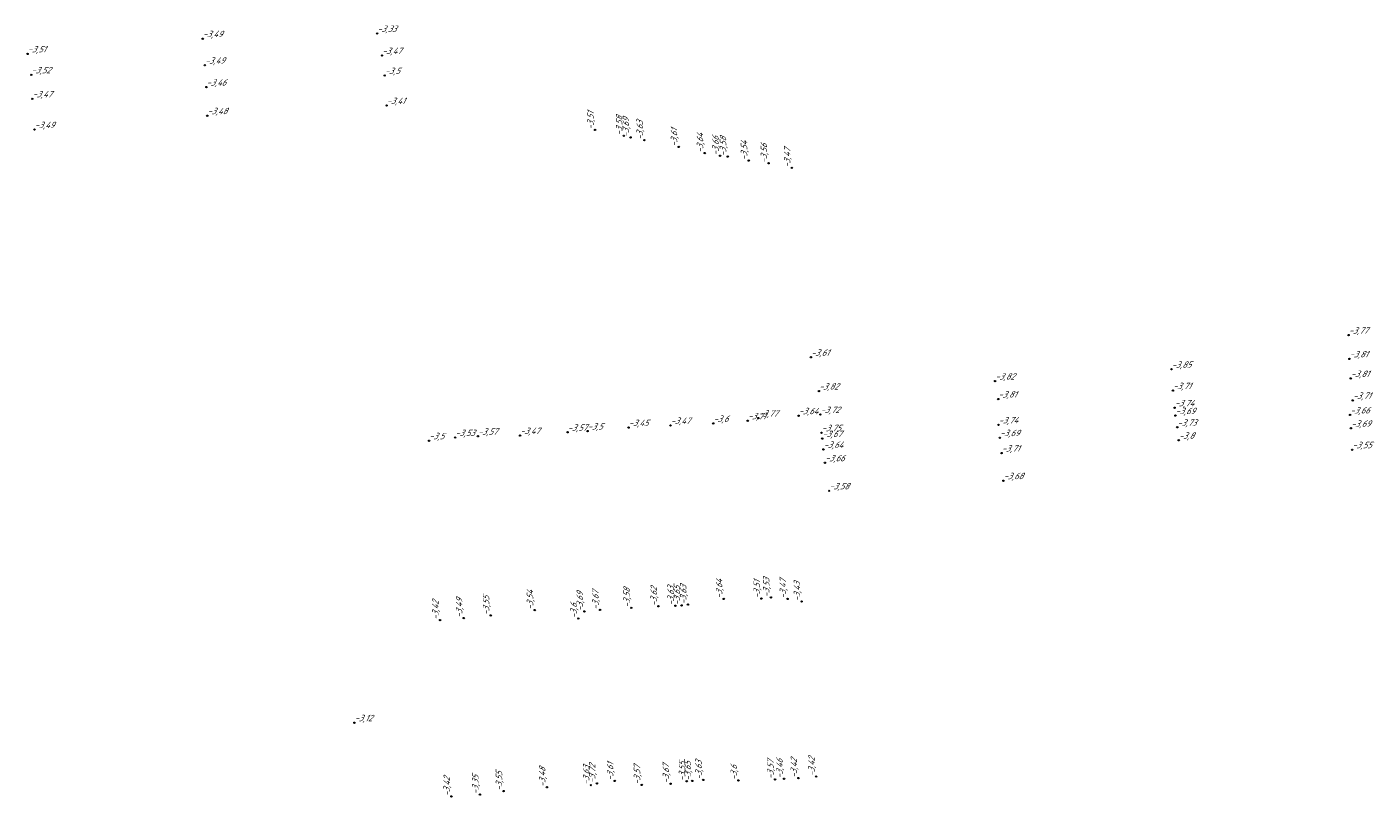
# Model space of a CAD drawing. Header units: metres. Extents: x 162343 to 162665, y 502576 to 502928.
# Tile 17 of 33: x 162589 to 162665, y 502666 to 502710. Entities that reach past the tile are written whole.
import ezdxf

# ---------------------------------------------------------------- set-up
doc = ezdxf.new("R2010")
doc.units = ezdxf.units.M
doc.header["$LTSCALE"] = 0.001
doc.layers.add('B-WE-OG-HOOGTEPUNT-T18', color=7, linetype='Continuous', lineweight=0)
doc.styles.add('Style-Arial', font='arial.ttf')

# ---------------------------------------------------------------- blocks, each defined once
blk = doc.blocks.new('hm_11')
at = {"color": 0, "linetype": 'ByBlock', "lineweight": -2}
blk.add_circle((0, 0), 0.0375, dxfattribs=at)

msp = doc.modelspace()

# ---------------------------------------------------------------- block references
at = {"layer": 'B-WE-OG-HOOGTEPUNT-T18'}
for p in [(162609.02568, 502709.153374), (162599.210615, 502708.858286), (162589.360969, 502708.002402), (162609.293547, 502707.911983), (162589.564927, 502706.822946), (162599.331135, 502707.364161), (162599.419291, 502706.132463), (162609.452858, 502706.785421), (162589.627028, 502705.472588), (162609.557141, 502705.096992), (162599.470758, 502704.523343), (162589.750156, 502703.737934), (162663.678172, 502692.174857), (162633.430747, 502690.930863), (162653.714464, 502690.253834), (162663.72295, 502690.83827), (162643.790935, 502689.589105), (162663.794485, 502689.736729), (162633.877703, 502689.028607), (162653.795416, 502689.05037), (162643.965783, 502688.578664), (162653.887304, 502688.086741), (162663.912405, 502688.503715), (162627.934624, 502687.20801), (162629.87392, 502687.356644), (162630.4756, 502687.507398), (162632.7321, 502687.639374), (162633.962357, 502687.708027), (162643.980665, 502687.122614), (162653.933095, 502687.643182), (162663.758624, 502687.683106), (162613.415277, 502686.409983), (162614.693903, 502686.487488), (162617.063877, 502686.52312), (162619.738289, 502686.709435), (162620.863705, 502686.77897), (162623.170693, 502686.971001), (162625.529766, 502687.095254), (162634.023715, 502686.683134), (162634.065951, 502686.354758), (162644.055909, 502686.404617), (162654.035002, 502686.988795), (162663.809407, 502686.930541), (162611.943862, 502686.232517), (162634.134821, 502685.746481), (162654.122754, 502686.259838), (162663.87724, 502685.726614), (162634.220467, 502684.990184), (162644.15667, 502685.54078), (162634.455632, 502683.412229), (162644.260309, 502683.983603), (162607.747361, 502670.364205)]:
    msp.add_blockref('hm_11', p, dxfattribs=at)
at = {"layer": 'B-WE-OG-HOOGTEPUNT-T18', "rotation": 90}
for p in [(162621.289596, 502703.724958), (162622.903516, 502703.393876), (162623.281964, 502703.305804), (162624.061129, 502703.148029), (162625.990376, 502702.766352), (162627.45344, 502702.422794), (162628.321849, 502702.267092), (162628.748041, 502702.224923), (162629.929873, 502701.996516), (162631.04571, 502701.843164), (162632.355137, 502701.587242), (162628.52617, 502677.332776), (162630.644159, 502677.350176), (162631.179457, 502677.414551), (162632.117716, 502677.329779), (162617.89094, 502676.704012), (162620.688428, 502676.627045), (162621.566814, 502676.707361), (162623.325411, 502676.828508), (162624.848109, 502676.913476), (162625.805141, 502676.946533), (162626.15304, 502676.964839), (162626.509641, 502677.014366), (162632.908491, 502677.184081), (162612.562297, 502676.142394), (162613.900656, 502676.249791), (162615.418174, 502676.401174), (162620.341025, 502676.227601), (162618.576205, 502666.733038), (162621.04792, 502666.847744), (162621.387074, 502666.948971), (162622.393387, 502667.089822), (162623.909659, 502666.866013), (162625.53544, 502666.933391), (162626.442792, 502667.067139), (162626.757664, 502667.086031), (162627.371952, 502667.143398), (162629.350217, 502667.120265), (162631.413784, 502667.172711), (162631.92183, 502667.213195), (162632.727406, 502667.251013), (162633.725638, 502667.334698), (162613.201012, 502666.21595), (162614.809982, 502666.320454), (162616.143829, 502666.518571)]:
    msp.add_blockref('hm_11', p, dxfattribs=at)

# ---------------------------------------------------------------- texts
at = {"layer": 'B-WE-OG-HOOGTEPUNT-T18', "char_height": 0.36, "attachment_point": 7, "style": 'Style-Arial'}
for s, insert in [('{\\fNLCS-ISO|b0|i1|c0|p34;\\Q15;\\C256;-3,49}', (162599.210615, 502708.858286)), ('{\\fNLCS-ISO|b0|i1|c0|p34;\\Q15;\\C256;-3,33}', (162609.02568, 502709.153374)), ('{\\fNLCS-ISO|b0|i1|c0|p34;\\Q15;\\C256;-3,51}', (162589.360969, 502708.002402)), ('{\\fNLCS-ISO|b0|i1|c0|p34;\\Q15;\\C256;-3,49}', (162599.331135, 502707.364161)), ('{\\fNLCS-ISO|b0|i1|c0|p34;\\Q15;\\C256;-3,47}', (162609.293547, 502707.911983)), ('{\\fNLCS-ISO|b0|i1|c0|p34;\\Q15;\\C256;-3,52}', (162589.564927, 502706.822946)), ('{\\fNLCS-ISO|b0|i1|c0|p34;\\Q15;\\C256;-3,5}', (162609.452858, 502706.785421)), ('{\\fNLCS-ISO|b0|i1|c0|p34;\\Q15;\\C256;-3,46}', (162599.419291, 502706.132463)), ('{\\fNLCS-ISO|b0|i1|c0|p34;\\Q15;\\C256;-3,47}', (162589.627028, 502705.472588)), ('{\\fNLCS-ISO|b0|i1|c0|p34;\\Q15;\\C256;-3,41}', (162609.557141, 502705.096992)), ('{\\fNLCS-ISO|b0|i1|c0|p34;\\Q15;\\C256;-3,48}', (162599.470758, 502704.523343)), ('{\\fNLCS-ISO|b0|i1|c0|p34;\\Q15;\\C256;-3,49}', (162589.750156, 502703.737934)), ('{\\fNLCS-ISO|b0|i1|c0|p34;\\Q15;\\C256;-3,77}', (162663.678172, 502692.174857)), ('{\\fNLCS-ISO|b0|i1|c0|p34;\\Q15;\\C256;-3,61}', (162633.430747, 502690.930863)), ('{\\fNLCS-ISO|b0|i1|c0|p34;\\Q15;\\C256;-3,81}', (162663.72295, 502690.83827)), ('{\\fNLCS-ISO|b0|i1|c0|p34;\\Q15;\\C256;-3,85}', (162653.714464, 502690.253834)), ('{\\fNLCS-ISO|b0|i1|c0|p34;\\Q15;\\C256;-3,82}', (162643.790935, 502689.589105)), ('{\\fNLCS-ISO|b0|i1|c0|p34;\\Q15;\\C256;-3,71}', (162653.795416, 502689.05037)), ('{\\fNLCS-ISO|b0|i1|c0|p34;\\Q15;\\C256;-3,81}', (162663.794485, 502689.736729)), ('{\\fNLCS-ISO|b0|i1|c0|p34;\\Q15;\\C256;-3,82}', (162633.877703, 502689.028607)), ('{\\fNLCS-ISO|b0|i1|c0|p34;\\Q15;\\C256;-3,81}', (162643.965783, 502688.578664)), ('{\\fNLCS-ISO|b0|i1|c0|p34;\\Q15;\\C256;-3,71}', (162663.912405, 502688.503715)), ('{\\fNLCS-ISO|b0|i1|c0|p34;\\Q15;\\C256;-3,64}', (162632.7321, 502687.639374)), ('{\\fNLCS-ISO|b0|i1|c0|p34;\\Q15;\\C256;-3,72}', (162633.962357, 502687.708027)), ('{\\fNLCS-ISO|b0|i1|c0|p34;\\Q15;\\C256;-3,74}', (162653.887304, 502688.086741)), ('{\\fNLCS-ISO|b0|i1|c0|p34;\\Q15;\\C256;-3,69}', (162653.933095, 502687.643182)), ('{\\fNLCS-ISO|b0|i1|c0|p34;\\Q15;\\C256;-3,66}', (162663.758624, 502687.683106)), ('{\\fNLCS-ISO|b0|i1|c0|p34;\\Q15;\\C256;-3,5}', (162620.863705, 502686.77897)), ('{\\fNLCS-ISO|b0|i1|c0|p34;\\Q15;\\C256;-3,45}', (162623.170693, 502686.971001)), ('{\\fNLCS-ISO|b0|i1|c0|p34;\\Q15;\\C256;-3,47}', (162625.529766, 502687.095254)), ('{\\fNLCS-ISO|b0|i1|c0|p34;\\Q15;\\C256;-3,6}', (162627.934624, 502687.20801)), ('{\\fNLCS-ISO|b0|i1|c0|p34;\\Q15;\\C256;-3,71}', (162629.87392, 502687.356644)), ('{\\fNLCS-ISO|b0|i1|c0|p34;\\Q15;\\C256;-3,77}', (162630.4756, 502687.507398)), ('{\\fNLCS-ISO|b0|i1|c0|p34;\\Q15;\\C256;-3,74}', (162643.980665, 502687.122614)), ('{\\fNLCS-ISO|b0|i1|c0|p34;\\Q15;\\C256;-3,73}', (162654.035002, 502686.988795)), ('{\\fNLCS-ISO|b0|i1|c0|p34;\\Q15;\\C256;-3,69}', (162663.809407, 502686.930541)), ('{\\fNLCS-ISO|b0|i1|c0|p34;\\Q15;\\C256;-3,5}', (162611.943862, 502686.232517)), ('{\\fNLCS-ISO|b0|i1|c0|p34;\\Q15;\\C256;-3,53}', (162613.415277, 502686.409983)), ('{\\fNLCS-ISO|b0|i1|c0|p34;\\Q15;\\C256;-3,57}', (162614.693903, 502686.487488)), ('{\\fNLCS-ISO|b0|i1|c0|p34;\\Q15;\\C256;-3,47}', (162617.063877, 502686.52312)), ('{\\fNLCS-ISO|b0|i1|c0|p34;\\Q15;\\C256;-3,57}', (162619.738289, 502686.709435)), ('{\\fNLCS-ISO|b0|i1|c0|p34;\\Q15;\\C256;-3,75}', (162634.023715, 502686.683134)), ('{\\fNLCS-ISO|b0|i1|c0|p34;\\Q15;\\C256;-3,67}', (162634.065951, 502686.354758)), ('{\\fNLCS-ISO|b0|i1|c0|p34;\\Q15;\\C256;-3,69}', (162644.055909, 502686.404617)), ('{\\fNLCS-ISO|b0|i1|c0|p34;\\Q15;\\C256;-3,8}', (162654.122754, 502686.259838)), ('{\\fNLCS-ISO|b0|i1|c0|p34;\\Q15;\\C256;-3,64}', (162634.134821, 502685.746481)), ('{\\fNLCS-ISO|b0|i1|c0|p34;\\Q15;\\C256;-3,71}', (162644.15667, 502685.54078)), ('{\\fNLCS-ISO|b0|i1|c0|p34;\\Q15;\\C256;-3,55}', (162663.87724, 502685.726614)), ('{\\fNLCS-ISO|b0|i1|c0|p34;\\Q15;\\C256;-3,66}', (162634.220467, 502684.990184)), ('{\\fNLCS-ISO|b0|i1|c0|p34;\\Q15;\\C256;-3,68}', (162644.260309, 502683.983603)), ('{\\fNLCS-ISO|b0|i1|c0|p34;\\Q15;\\C256;-3,58}', (162634.455632, 502683.412229)), ('{\\fNLCS-ISO|b0|i1|c0|p34;\\Q15;\\C256;-3,12}', (162607.747361, 502670.364205))]:
    msp.add_mtext(s, dxfattribs=dict(at, insert=insert))
at = {"layer": 'B-WE-OG-HOOGTEPUNT-T18', "char_height": 0.36, "attachment_point": 7, "rotation": 90, "style": 'Style-Arial'}
for s, insert in [('{\\fNLCS-ISO|b0|i1|c0|p34;\\Q15;\\C256;-3,51}', (162621.289596, 502703.724958)), ('{\\fNLCS-ISO|b0|i1|c0|p34;\\Q15;\\C256;-3,58}', (162622.903516, 502703.393876)), ('{\\fNLCS-ISO|b0|i1|c0|p34;\\Q15;\\C256;-3,69}', (162623.281964, 502703.305804)), ('{\\fNLCS-ISO|b0|i1|c0|p34;\\Q15;\\C256;-3,63}', (162624.061129, 502703.148029)), ('{\\fNLCS-ISO|b0|i1|c0|p34;\\Q15;\\C256;-3,61}', (162625.990376, 502702.766352)), ('{\\fNLCS-ISO|b0|i1|c0|p34;\\Q15;\\C256;-3,64}', (162627.45344, 502702.422794)), ('{\\fNLCS-ISO|b0|i1|c0|p34;\\Q15;\\C256;-3,66}', (162628.321849, 502702.267092)), ('{\\fNLCS-ISO|b0|i1|c0|p34;\\Q15;\\C256;-3,58}', (162628.748041, 502702.224923)), ('{\\fNLCS-ISO|b0|i1|c0|p34;\\Q15;\\C256;-3,54}', (162629.929873, 502701.996516)), ('{\\fNLCS-ISO|b0|i1|c0|p34;\\Q15;\\C256;-3,56}', (162631.04571, 502701.843164)), ('{\\fNLCS-ISO|b0|i1|c0|p34;\\Q15;\\C256;-3,47}', (162632.355137, 502701.587242)), ('{\\fNLCS-ISO|b0|i1|c0|p34;\\Q15;\\C256;-3,62}', (162624.848109, 502676.913476)), ('{\\fNLCS-ISO|b0|i1|c0|p34;\\Q15;\\C256;-3,63}', (162625.805141, 502676.946533)), ('{\\fNLCS-ISO|b0|i1|c0|p34;\\Q15;\\C256;-3,65}', (162626.15304, 502676.964839)), ('{\\fNLCS-ISO|b0|i1|c0|p34;\\Q15;\\C256;-3,63}', (162626.509641, 502677.014366)), ('{\\fNLCS-ISO|b0|i1|c0|p34;\\Q15;\\C256;-3,64}', (162628.52617, 502677.332776)), ('{\\fNLCS-ISO|b0|i1|c0|p34;\\Q15;\\C256;-3,51}', (162630.644159, 502677.350176)), ('{\\fNLCS-ISO|b0|i1|c0|p34;\\Q15;\\C256;-3,53}', (162631.179457, 502677.414551)), ('{\\fNLCS-ISO|b0|i1|c0|p34;\\Q15;\\C256;-3,47}', (162632.117716, 502677.329779)), ('{\\fNLCS-ISO|b0|i1|c0|p34;\\Q15;\\C256;-3,43}', (162632.908491, 502677.184081)), ('{\\fNLCS-ISO|b0|i1|c0|p34;\\Q15;\\C256;-3,42}', (162612.562297, 502676.142394)), ('{\\fNLCS-ISO|b0|i1|c0|p34;\\Q15;\\C256;-3,49}', (162613.900656, 502676.249791)), ('{\\fNLCS-ISO|b0|i1|c0|p34;\\Q15;\\C256;-3,55}', (162615.418174, 502676.401174)), ('{\\fNLCS-ISO|b0|i1|c0|p34;\\Q15;\\C256;-3,54}', (162617.89094, 502676.704012)), ('{\\fNLCS-ISO|b0|i1|c0|p34;\\Q15;\\C256;-3,69}', (162620.688428, 502676.627045)), ('{\\fNLCS-ISO|b0|i1|c0|p34;\\Q15;\\C256;-3,67}', (162621.566814, 502676.707361)), ('{\\fNLCS-ISO|b0|i1|c0|p34;\\Q15;\\C256;-3,58}', (162623.325411, 502676.828508)), ('{\\fNLCS-ISO|b0|i1|c0|p34;\\Q15;\\C256;-3,6}', (162620.341025, 502676.227601)), ('{\\fNLCS-ISO|b0|i1|c0|p34;\\Q15;\\C256;-3,55}', (162626.442792, 502667.067139)), ('{\\fNLCS-ISO|b0|i1|c0|p34;\\Q15;\\C256;-3,65}', (162626.757664, 502667.086031)), ('{\\fNLCS-ISO|b0|i1|c0|p34;\\Q15;\\C256;-3,63}', (162627.371952, 502667.143398)), ('{\\fNLCS-ISO|b0|i1|c0|p34;\\Q15;\\C256;-3,57}', (162631.413784, 502667.172711)), ('{\\fNLCS-ISO|b0|i1|c0|p34;\\Q15;\\C256;-3,46}', (162631.92183, 502667.213195)), ('{\\fNLCS-ISO|b0|i1|c0|p34;\\Q15;\\C256;-3,42}', (162632.727406, 502667.251013)), ('{\\fNLCS-ISO|b0|i1|c0|p34;\\Q15;\\C256;-3,42}', (162633.725638, 502667.334698)), ('{\\fNLCS-ISO|b0|i1|c0|p34;\\Q15;\\C256;-3,35}', (162614.809982, 502666.320454)), ('{\\fNLCS-ISO|b0|i1|c0|p34;\\Q15;\\C256;-3,55}', (162616.143829, 502666.518571)), ('{\\fNLCS-ISO|b0|i1|c0|p34;\\Q15;\\C256;-3,48}', (162618.576205, 502666.733038)), ('{\\fNLCS-ISO|b0|i1|c0|p34;\\Q15;\\C256;-3,63}', (162621.04792, 502666.847744)), ('{\\fNLCS-ISO|b0|i1|c0|p34;\\Q15;\\C256;-3,72}', (162621.387074, 502666.948971)), ('{\\fNLCS-ISO|b0|i1|c0|p34;\\Q15;\\C256;-3,61}', (162622.393387, 502667.089822)), ('{\\fNLCS-ISO|b0|i1|c0|p34;\\Q15;\\C256;-3,57}', (162623.909659, 502666.866013)), ('{\\fNLCS-ISO|b0|i1|c0|p34;\\Q15;\\C256;-3,67}', (162625.53544, 502666.933391)), ('{\\fNLCS-ISO|b0|i1|c0|p34;\\Q15;\\C256;-3,6}', (162629.350217, 502667.120265)), ('{\\fNLCS-ISO|b0|i1|c0|p34;\\Q15;\\C256;-3,42}', (162613.201012, 502666.21595))]:
    msp.add_mtext(s, dxfattribs=dict(at, insert=insert))

doc.saveas('drawing.dxf')
